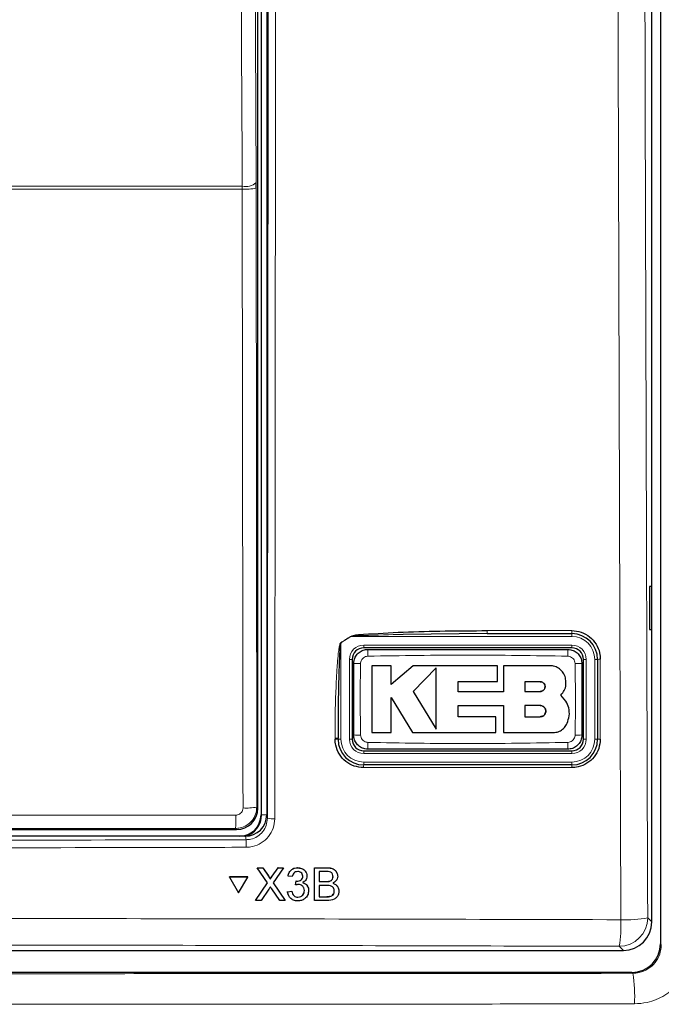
# Model space of a CAD drawing. Header units: millimetres. Extents: x 5 to 418, y 2 to 292.
# Tile 9 of 61: x 79 to 94, y 153 to 176. Entities that reach past the tile are written whole.
import ezdxf

# ---------------------------------------------------------------- set-up
doc = ezdxf.new("R2010")
doc.units = ezdxf.units.MM

msp = doc.modelspace()

# ---------------------------------------------------------------- linework, layer by layer
at = {"color": 7, "linetype": 'Continuous', "lineweight": 25}
for p, q in [((94.3232, 223.5922), (94.3232, 154.1563)), ((94.122, 154.6685), (94.122, 199.8811)), ((84.9887, 194.8028), (84.9887, 157.1695)), ((85.122, 194.8362), (85.122, 157.1706)), ((84.9161, 157.3253), (84.9161, 194.647)), ((84.8739, 171.8069), (84.8736, 171.938)), ((94.1203, 162.5028), (94.0696, 162.5037)), ((94.0696, 162.5037), (94.0696, 161.5019)), ((94.1203, 161.5028), (94.1203, 162.5028)), ((94.0696, 161.5019), (94.1203, 161.5028)), ((90.2755, 161.4028), (88.3128, 161.3859)), ((90.2755, 161.4028), (92.2553, 161.4028)), ((92.2553, 161.0695), (87.3887, 161.0695)), ((87.122, 160.8028), (87.122, 158.9361)), ((92.522, 158.9361), (92.522, 160.8028)), ((92.8553, 160.8028), (92.8553, 158.9361)), ((88.033, 160.6542), (87.5821, 160.6542)), ((88.033, 160.2169), (88.033, 160.6542)), ((88.546, 160.6542), (88.033, 160.2169)), ((90.5136, 160.6542), (88.546, 160.6542)), ((89.0838, 160.6054), (88.546, 160.0522)), ((90.5136, 160.2839), (90.5136, 160.6542)), ((90.6561, 160.6542), (90.6561, 160.0474)), ((91.7405, 160.6542), (90.6561, 160.6542)), ((89.5942, 160.2839), (90.5136, 160.2839)), ((89.5942, 160.0474), (89.5942, 160.2839)), ((91.5129, 160.2809), (91.156, 160.2809)), ((91.156, 160.2809), (91.156, 160.0522)), ((88.0327, 159.9091), (88.529, 159.0934)), ((88.0327, 159.0934), (88.0327, 159.9091)), ((88.546, 160.0522), (89.0838, 159.1683)), ((90.6561, 160.0474), (89.5942, 160.0474)), ((91.156, 160.0522), (91.5129, 160.0522)), ((92.1149, 159.8244), (91.9982, 159.9689)), ((89.5945, 159.7246), (90.6561, 159.7246)), ((89.5945, 159.4632), (89.5945, 159.7246)), ((90.6561, 159.7246), (90.6561, 159.0934)), ((91.156, 159.7246), (91.156, 159.4632)), ((91.5129, 159.7246), (91.156, 159.7246)), ((90.4767, 159.4632), (89.5945, 159.4632)), ((90.4767, 159.0934), (90.4767, 159.4632)), ((91.156, 159.4632), (91.5129, 159.4632)), ((86.7887, 158.9361), (86.7887, 158.9592)), ((87.5821, 159.0934), (88.0327, 159.0934)), ((88.529, 159.0934), (90.4767, 159.0934)), ((90.6561, 159.0934), (91.8199, 159.0934)), ((87.3887, 158.6695), (92.2553, 158.6695)), ((92.2553, 158.3361), (87.3887, 158.3361)), ((84.6227, 156.6695), (63.6213, 156.6695)), ((78.6068, 156.8254), (84.4162, 156.8254)), ((84.8982, 155.9366), (85.0283, 155.9366)), ((84.8994, 155.9344), (84.8982, 155.9366)), ((85.1424, 155.5811), (84.8994, 155.9344)), ((84.8994, 155.9344), (85.0295, 155.9344)), ((85.0295, 155.9344), (85.0283, 155.9366)), ((85.0283, 155.9366), (85.1616, 155.743)), ((85.0295, 155.9344), (85.1628, 155.7407)), ((85.2525, 155.7406), (85.3862, 155.9344)), ((85.5182, 155.9344), (85.2735, 155.5798)), ((85.3862, 155.9344), (85.3851, 155.9366)), ((85.3862, 155.9344), (85.5182, 155.9344)), ((85.5182, 155.9344), (85.5171, 155.9366)), ((85.8457, 155.9344), (85.8446, 155.9366)), ((86.2387, 155.1695), (86.2405, 155.9344)), ((86.2405, 155.9344), (86.2393, 155.9366)), ((86.2405, 155.9344), (86.5274, 155.9344)), ((84.2554, 155.7182), (84.2542, 155.7205)), ((84.6773, 155.7205), (84.2542, 155.7205)), ((84.6785, 155.7182), (84.2554, 155.7182)), ((84.2554, 155.7182), (84.466, 155.3524)), ((84.466, 155.3524), (84.6785, 155.7182)), ((84.6785, 155.7182), (84.6773, 155.7205)), ((85.6212, 155.7383), (85.6201, 155.7404)), ((85.7194, 155.7285), (85.6212, 155.7383)), ((85.965, 155.7368), (85.9639, 155.7389)), ((86.0409, 155.8282), (86.0396, 155.8306)), ((86.3483, 155.8462), (86.3478, 155.6108)), ((86.4943, 155.8462), (86.3483, 155.8462)), ((86.6722, 155.7266), (86.671, 155.7288)), ((86.7575, 155.8261), (86.7561, 155.8286)), ((84.8583, 155.1695), (85.1424, 155.5811)), ((85.1942, 155.691), (85.1929, 155.6934)), ((85.2735, 155.5798), (85.5557, 155.1695)), ((85.7966, 155.5323), (85.7955, 155.5345)), ((85.7966, 155.5323), (85.8069, 155.6206)), ((85.8069, 155.6206), (85.8058, 155.6227)), ((85.8211, 155.6195), (85.8199, 155.6216)), ((86.0786, 155.5001), (86.0773, 155.5025)), ((86.3476, 155.5225), (86.3469, 155.2577)), ((86.5164, 155.5225), (86.3476, 155.5225)), ((86.3478, 155.6108), (86.5057, 155.6108)), ((86.5978, 155.6198), (86.5967, 155.622)), ((86.7883, 155.4774), (86.7869, 155.4798)), ((85.172, 155.4327), (84.9901, 155.1695)), ((85.4254, 155.1695), (85.2395, 155.4398)), ((85.6105, 155.3754), (85.6094, 155.3775)), ((85.6105, 155.3754), (85.7088, 155.3852)), ((85.6365, 155.2827), (85.6377, 155.2803)), ((85.7088, 155.3852), (85.7076, 155.3873)), ((85.8521, 155.2479), (85.851, 155.25)), ((86.0035, 155.4004), (86.0023, 155.4025)), ((86.3469, 155.2577), (86.5282, 155.2577)), ((86.5937, 155.2614), (86.5926, 155.2636)), ((86.7009, 155.3901), (86.6997, 155.3923)), ((84.8583, 155.1695), (84.8571, 155.1717)), ((84.9901, 155.1695), (84.8583, 155.1695)), ((85.5557, 155.1695), (85.4254, 155.1695)), ((85.5557, 155.1695), (85.5545, 155.1716)), ((86.2387, 155.1695), (86.2375, 155.1716)), ((86.5263, 155.1695), (86.2387, 155.1695)), ((54.7878, 154.0028), (93.4563, 154.0028)), ((93.6566, 153.4898), (54.5874, 153.4898))]:
    msp.add_line(p, q, dxfattribs=at)
at = {"color": 7, "linetype": 'Continuous', "lineweight": 18}
for p, q in [((85.0033, 157.1695), (85.0033, 194.8028)), ((63.6924, 171.8517), (84.5516, 171.8517)), ((84.5524, 171.7862), (84.5516, 171.8517)), ((84.8739, 171.8069), (84.8897, 157.3517)), ((84.5524, 171.7862), (63.6916, 171.7862)), ((90.2722, 161.4735), (92.2517, 161.4735)), ((87.085, 161.3361), (86.8553, 161.1888)), ((87.0823, 161.3402), (87.085, 161.3361)), ((92.2553, 161.3361), (87.085, 161.3361)), ((92.2553, 161.3361), (92.2553, 161.4028)), ((86.8553, 161.1888), (86.8528, 161.1928)), ((86.8553, 161.1888), (86.8553, 158.9361)), ((87.3887, 161.1361), (92.2553, 161.1361)), ((87.3887, 161.1361), (87.3887, 161.0695)), ((92.2553, 161.1361), (92.2553, 161.0695)), ((87.0553, 158.9361), (87.0553, 160.8028)), ((87.0553, 160.8028), (87.122, 160.8028)), ((92.522, 160.8028), (92.5887, 160.8028)), ((92.5887, 160.8028), (92.5887, 158.9361)), ((92.7887, 158.9361), (92.7887, 160.8028)), ((92.7887, 160.8028), (92.8553, 160.8028)), ((86.7195, 158.9403), (86.7195, 158.9634)), ((86.8553, 158.9361), (86.7887, 158.9361)), ((87.0553, 158.9361), (87.122, 158.9361)), ((92.522, 158.9361), (92.5887, 158.9361)), ((92.7887, 158.9361), (92.8553, 158.9361)), ((87.3887, 158.6695), (87.3887, 158.6028)), ((92.2553, 158.6028), (87.3887, 158.6028)), ((92.2553, 158.6695), (92.2553, 158.6028)), ((92.2517, 158.2737), (87.386, 158.2737)), ((87.3887, 158.4028), (87.3887, 158.3361)), ((87.3887, 158.4028), (92.2553, 158.4028)), ((92.2553, 158.4028), (92.2553, 158.3361)), ((84.8897, 157.3517), (84.9161, 157.3253)), ((85.0033, 157.1695), (84.9887, 157.1695)), ((85.0033, 157.1695), (85.122, 157.1695)), ((85.122, 157.1706), (85.138, 157.0904)), ((84.4162, 156.8254), (84.3899, 156.8517)), ((84.6385, 156.5901), (84.6227, 156.6695)), ((86.5274, 155.9344), (86.5262, 155.9366)), ((85.1628, 155.7407), (85.1616, 155.743)), ((85.2525, 155.7406), (85.2514, 155.7427)), ((86.5057, 155.6108), (86.5046, 155.613)), ((86.5282, 155.2577), (86.527, 155.2599)), ((94.0249, 154.7657), (94.122, 154.6685)), ((93.4563, 154.0028), (93.3592, 154.0999)), ((94.3232, 154.1563), (94.3438, 154.1357)), ((93.677, 153.4694), (93.6566, 153.4898))]:
    msp.add_line(p, q, dxfattribs=at)
at = {"color": 7, "linetype": 'Continuous', "lineweight": 18, "flags": 128}
for points in [[(84.5516, 171.8517), (84.5486, 172.4956), (84.5365, 175.0711), (84.4881, 185.3734), (84.4717, 188.8635)], [(84.7939, 188.9498), (84.8336, 180.4658), (84.8736, 171.938)], [(84.5682, 157.3309), (84.5675, 157.9963), (84.5646, 160.6578), (84.5524, 171.7862)]]:
    msp.add_lwpolyline(points, dxfattribs=at)
at = {"color": 7, "linetype": 'Continuous', "lineweight": 18}
for centre, radius, start, end in [((84.6207, 172.2377), 0.3921, 259.85332, 310.15136), ((84.6271, 173.1295), 1.3454, 266.81598, 280.57109), ((90.6414, 161.4551), 0.3697, 177.15423, 188.14169), ((92.5811, 161.4552), 0.33, 176.81302, 189.1309), ((92.2553, 160.8028), 0.5333, 0, 90), ((87.3887, 160.8028), 0.3333, 90, 180), ((89.5046, 160.915), 2.0195, 176.56216, 181.10549), ((90.1404, 160.915), 2.0186, 358.89403, 3.43939), ((92.2553, 160.8028), 0.3333, 0, 90), ((92.9031, 160.5528), 0.2546, 86.60847, 100.82355), ((87.2765, 158.7747), 1.9319, 88.84251, 93.59694), ((92.3675, 158.7746), 1.932, 86.40337, 91.15738), ((86.7371, 158.6824), 0.2815, 79.45271, 93.60081), ((86.7371, 158.6594), 0.2814, 79.44904, 93.60204), ((87.3887, 158.9361), 0.5333, 180, 270), ((87.3887, 158.9361), 0.3333, 180, 270), ((87.2765, 160.9634), 1.9311, 266.40183, 271.15784), ((92.2553, 158.9361), 0.3333, 270, 0), ((92.2553, 158.9361), 0.5333, 270, 0), ((92.3675, 160.9632), 1.9309, 268.842, 273.5986), ((92.9032, 158.6933), 0.2475, 86.51262, 101.13723), ((89.5015, 158.8239), 2.0164, 178.89291, 183.443), ((90.1414, 158.8239), 2.0176, 356.55901, 1.10646), ((87.7656, 158.2886), 0.38, 172.81916, 182.25153), ((92.5308, 158.2886), 0.2795, 170.21, 183.05606), ((84.6429, 158.6739), 1.3451, 266.81619, 280.57211), ((82.1102, 157.0928), 2.2924, 353.962, 1.78482), ((85.2682, 157.7866), 0.7083, 259.41118, 273.41218), ((82.9339, 156.4502), 1.7104, 358.75889, 4.69162), ((93.357, 154.7678), 0.6679, 270.1836, 359.8164), ((90.4541, 154.5944), 2.9468, 350.34001, 2.46103), ((93.5268, 157.332), 2.6143, 267.18174, 280.98479), ((90.4518, 152.9349), 3.2692, 356.85069, 9.40943)]:
    msp.add_arc(centre, radius, start, end, dxfattribs=at)
at = {"color": 7, "linetype": 'Continuous', "lineweight": 25}
for centre, radius, start, end in [((92.2553, 160.8028), 0.6, 0, 90), ((87.3887, 160.8028), 0.2667, 90, 180), ((92.2553, 160.8028), 0.2667, 0, 90), ((87.3887, 158.9361), 0.6, 180, 270), ((87.3887, 158.9361), 0.2667, 180, 270), ((92.2553, 158.9361), 0.2667, 270, 0), ((92.2553, 158.9361), 0.6, 270, 0), ((84.4887, 157.1695), 0.5, 270, 0), ((84.4887, 157.1695), 0.5146, 283.67927, 0)]:
    msp.add_arc(centre, radius, start, end, dxfattribs=at)
for centre, major_axis, ratio, start_param, end_param in [((84.4161, 157.3254), (0.3536, 0.3536), 0.9998985, 3.9271431, 5.4976349), ((84.6219, 157.1714), (0.0982, -0.4923), 0.9960441, 6.0870179, 7.6562931), ((93.4544, 154.6704), (0.4727, -0.4727), 0.9972647, 5.4991567, 7.0672139), ((93.6564, 154.1565), (0.4716, -0.4716), 0.9996346, 5.4979394, 7.0684312)]:
    msp.add_ellipse(centre, major_axis=major_axis, ratio=ratio, start_param=start_param, end_param=end_param, dxfattribs=at)
at = {"color": 7, "linetype": 'Continuous', "lineweight": 18}
msp.add_ellipse((74.122, 151.7225), major_axis=(294.0328, 0), ratio=0.0174551, start_param=1.5358685, end_param=1.5544927, dxfattribs=at)
for points, knots in [([(93.3982, 154.7209), (93.3967, 155.1644), (93.3888, 157.3816), (93.3577, 166.6965), (93.3215, 180.0008), (93.3025, 191.5382), (93.2952, 195.9676)], [0, 0, 0, 0, 0.0322876, 0.1614382, 0.6780666, 1, 1, 1, 1]), ([(93.9223, 195.9858), (93.934, 189.1122), (93.9574, 175.3624), (94.0024, 161.6321), (94.0249, 154.7657)], [0, 0, 0, 0, 0.4998997, 1, 1, 1, 1]), ([(85.138, 157.0904), (85.1447, 163.3841), (85.1579, 175.9736), (85.1652, 188.5792), (85.1688, 194.883)], [0, 0, 0, 0, 0.4999168, 1, 1, 1, 1]), ([(85.3411, 194.8783), (85.3411, 194.7672), (85.3408, 194.2119), (85.3396, 191.8795), (85.3343, 182.5508), (85.3249, 170.5032), (85.3138, 160.2425), (85.3103, 157.0796)], [0, 0, 0, 0, 0.0088087, 0.0440433, 0.1849823, 0.7487663, 1, 1, 1, 1]), ([(86.8528, 161.1928), (86.8903, 161.2167), (86.9669, 161.2656), (87.0433, 161.3149), (87.0823, 161.3402)], [0, 0, 0, 0, 0.4887733, 1, 1, 1, 1]), ([(88.3128, 161.3859), (88.0032, 161.3775), (87.6163, 161.367), (87.2058, 161.355), (87.1072, 161.3396), (87.085, 161.3361)], [0, 0, 0, 0, 0.7565323, 0.9451316, 1, 1, 1, 1]), ([(86.7195, 158.9634), (86.7197, 159.0521), (86.7209, 159.4956), (86.7337, 160.061), (86.7644, 160.6108), (86.7843, 160.8505), (86.8011, 160.9951), (86.8146, 161.0818), (86.8276, 161.1391), (86.8372, 161.1734), (86.8489, 161.19), (86.852, 161.1923), (86.8528, 161.1928)], [0, 0, 0, 0, 0.11879583, 0.59404956, 0.75694848, 0.85605291, 0.91592619, 0.95186548, 0.97330434, 0.99483899, 0.99877294, 1, 1, 1, 1]), ([(87.4854, 160.8761), (87.4666, 160.8739), (87.4288, 160.8695), (87.3785, 160.8399), (87.3401, 160.7971), (87.3192, 160.7499), (87.3166, 160.7186), (87.3156, 160.7062)], [0, 0, 0, 0, 0.2133959, 0.4285917, 0.6443188, 0.859268, 1, 1, 1, 1]), ([(92.1586, 160.8761), (91.3799, 160.8895), (89.8222, 160.9164), (88.2644, 160.8895), (87.4854, 160.8761)], [0, 0, 0, 0, 0.4998954, 1, 1, 1, 1]), ([(92.3285, 160.7062), (92.3263, 160.7251), (92.3219, 160.7629), (92.2923, 160.8133), (92.2494, 160.8516), (92.2022, 160.8724), (92.171, 160.875), (92.1586, 160.8761)], [0, 0, 0, 0, 0.2138446, 0.4291993, 0.6449134, 0.8596426, 1, 1, 1, 1]), ([(92.9182, 160.8069), (92.9182, 160.7625), (92.9182, 160.5407), (92.9182, 159.9185), (92.9182, 159.3407), (92.9182, 158.9403)], [0, 0, 0, 0, 0.0712947, 0.3564733, 1, 1, 1, 1]), ([(87.3156, 160.7062), (87.3118, 160.4887), (87.3023, 159.931), (87.3105, 159.3731), (87.3156, 159.0327)], [0, 0, 0, 0, 0.3898707, 1, 1, 1, 1]), ([(92.3285, 159.0327), (92.3322, 159.2502), (92.3417, 159.808), (92.3335, 160.3658), (92.3285, 160.7062)], [0, 0, 0, 0, 0.38987243, 1, 1, 1, 1]), ([(87.3156, 159.0327), (87.3178, 159.0138), (87.3221, 158.976), (87.3518, 158.9257), (87.3946, 158.8873), (87.4418, 158.8665), (87.4731, 158.8639), (87.4854, 158.8629)], [0, 0, 0, 0, 0.2138472, 0.4292026, 0.6449166, 0.8596444, 1, 1, 1, 1]), ([(92.1586, 158.8629), (92.1774, 158.865), (92.2152, 158.8694), (92.2655, 158.899), (92.3039, 158.9418), (92.3248, 158.989), (92.3274, 159.0203), (92.3285, 159.0327)], [0, 0, 0, 0, 0.2133947, 0.4285895, 0.6443155, 0.8592654, 1, 1, 1, 1]), ([(87.4854, 158.8629), (88.2641, 158.8494), (89.8218, 158.8225), (91.3796, 158.8494), (92.1586, 158.8629)], [0, 0, 0, 0, 0.4998954, 1, 1, 1, 1]), ([(84.8897, 157.3517), (84.8842, 157.2955), (84.8732, 157.1831), (84.7871, 157.0333), (84.6604, 156.9204), (84.52, 156.8603), (84.427, 156.8542), (84.3899, 156.8517)], [0, 0, 0, 0, 0.214575, 0.4294572, 0.6438367, 0.8576313, 1, 1, 1, 1]), ([(84.4015, 157.1642), (84.4139, 157.165), (84.4449, 157.1671), (84.4918, 157.1871), (84.534, 157.2247), (84.5628, 157.2747), (84.5664, 157.3122), (84.5682, 157.3309)], [0, 0, 0, 0, 0.1424488, 0.3561852, 0.5704207, 0.7852495, 1, 1, 1, 1]), ([(79.0314, 157.1666), (79.2167, 157.1666), (80.2908, 157.1663), (82.0811, 157.1655), (83.6855, 157.1646), (84.4015, 157.1642)], [0, 0, 0, 0, 0.1035199, 0.5999338, 1, 1, 1, 1]), ([(84.6385, 156.5901), (84.675, 156.5926), (84.7676, 156.5989), (84.9079, 156.6588), (85.0349, 156.772), (85.1213, 156.9218), (85.1324, 157.0342), (85.138, 157.0904)], [0, 0, 0, 0, 0.14007425, 0.35504997, 0.57005383, 0.78503156, 1, 1, 1, 1]), ([(85.3103, 157.0796), (85.3029, 157.0047), (85.2879, 156.855), (85.1727, 156.6553), (85.0033, 156.5046), (84.816, 156.4248), (84.6926, 156.4164), (84.6439, 156.4131)], [0, 0, 0, 0, 0.2149317, 0.4298773, 0.6448764, 0.8598859, 1, 1, 1, 1]), ([(84.6439, 156.4131), (84.5328, 156.4128), (83.9775, 156.4113), (81.6451, 156.4054), (77.0823, 156.3981), (70.6215, 156.3973), (65.9406, 156.4079), (63.6002, 156.4131)], [0, 0, 0, 0, 0.0158376, 0.0791881, 0.332598, 0.666299, 1, 1, 1, 1]), ([(63.6055, 156.5901), (67.1092, 156.5828), (74.1202, 156.5681), (81.1312, 156.5827), (84.6385, 156.5901)], [0, 0, 0, 0, 0.4997441, 1, 1, 1, 1]), ([(54.8458, 154.7209), (55.2895, 154.7223), (57.5081, 154.729), (63.2824, 154.743), (72.1752, 154.7532), (82.8132, 154.7484), (89.8826, 154.7301), (93.3982, 154.7209)], [0, 0, 0, 0, 0.03456624, 0.17283554, 0.44954959, 0.72626364, 1, 1, 1, 1]), ([(93.3592, 154.0999), (90.1607, 154.1084), (83.7637, 154.1253), (74.1444, 154.1318), (64.5139, 154.1254), (58.0946, 154.1084), (54.8849, 154.0999)], [0, 0, 0, 0, 0.2495637, 0.4991275, 0.7495637, 1, 1, 1, 1]), ([(94.3438, 154.1357), (94.3363, 154.061), (94.3214, 153.9118), (94.2064, 153.7121), (94.0373, 153.5613), (93.85, 153.4811), (93.7263, 153.4727), (93.677, 153.4694)], [0, 0, 0, 0, 0.2150345, 0.4296479, 0.6437619, 0.8578045, 1, 1, 1, 1]), ([(93.7161, 152.7553), (93.815, 152.7619), (94.0632, 152.7786), (94.4385, 152.939), (94.777, 153.2405), (95.0074, 153.64), (95.0372, 153.9395), (95.0521, 154.0892)], [0, 0, 0, 0, 0.1421909, 0.3564768, 0.5708659, 0.7854686, 1, 1, 1, 1]), ([(54.567, 153.4694), (56.5333, 153.4676), (60.7722, 153.4636), (67.2906, 153.4602), (74.1193, 153.459), (80.9493, 153.4602), (87.4704, 153.4636), (91.7106, 153.4675), (93.677, 153.4694)], [0, 0, 0, 0, 0.150956, 0.3254264, 0.4998969, 0.6744672, 0.8490374, 1, 1, 1, 1]), ([(93.7161, 152.7553), (91.7457, 152.7535), (87.497, 152.7495), (80.9629, 152.7461), (74.1193, 152.7448), (67.277, 152.7461), (60.7456, 152.7495), (56.4982, 152.7535), (54.528, 152.7553)], [0, 0, 0, 0, 0.1509637, 0.3255339, 0.5001042, 0.674574, 0.8490439, 1, 1, 1, 1])]:
    msp.add_open_spline(points, degree=3, knots=knots, dxfattribs=at)
at = {"color": 7, "linetype": 'Continuous', "lineweight": 25}
for points, knots in [([(87.0823, 161.3402), (87.1045, 161.3471), (87.2009, 161.3774), (87.6147, 161.4024), (88.6515, 161.4668), (89.6172, 161.4708), (90.2722, 161.4735)], [0, 0, 0, 0, 0.0217458, 0.0946594, 0.3858775, 1, 1, 1, 1]), ([(92.2517, 161.4735), (92.3267, 161.4661), (92.4769, 161.4513), (92.6767, 161.3361), (92.8276, 161.1665), (92.907, 160.979), (92.915, 160.8554), (92.9182, 160.8069)], [0, 0, 0, 0, 0.2148595, 0.4297052, 0.6450146, 0.8605847, 1, 1, 1, 1]), ([(86.8553, 161.1888), (86.855, 161.1882), (86.8532, 161.1856), (86.8474, 161.1679), (86.8427, 161.1347), (86.8362, 161.0774), (86.8295, 160.9908), (86.8211, 160.8462), (86.8112, 160.6065), (86.7958, 160.0565), (86.7894, 159.4914), (86.7888, 159.0479), (86.7887, 158.9592)], [0, 0, 0, 0, 0.0008969, 0.0042175, 0.0248093, 0.0459394, 0.0816594, 0.1414388, 0.24064, 0.4039323, 0.8807844, 1, 1, 1, 1]), ([(87.1553, 160.7028), (87.157, 160.7274), (87.1611, 160.7894), (87.201, 160.8831), (87.2764, 160.9676), (87.3763, 161.0251), (87.4512, 161.0324), (87.4887, 161.0361)], [0, 0, 0, 0, 0.1414739, 0.3561182, 0.5707589, 0.785386, 1, 1, 1, 1]), ([(87.4887, 161.0361), (88.2666, 161.0361), (89.8222, 161.0361), (91.3777, 161.0361), (92.1553, 161.0361)], [0, 0, 0, 0, 0.5001048, 1, 1, 1, 1]), ([(92.1553, 161.0361), (92.18, 161.0345), (92.2419, 161.0304), (92.3356, 160.9904), (92.4202, 160.9151), (92.4776, 160.8152), (92.485, 160.7403), (92.4887, 160.7028)], [0, 0, 0, 0, 0.1414239, 0.3560694, 0.5707203, 0.7853678, 1, 1, 1, 1]), ([(87.1553, 159.0361), (87.1553, 159.3751), (87.1553, 159.9306), (87.1553, 160.4862), (87.1553, 160.7028)], [0, 0, 0, 0, 0.6100731, 1, 1, 1, 1]), ([(87.5821, 160.6542), (87.5821, 160.449), (87.5821, 159.9289), (87.5821, 159.4085), (87.5821, 159.0934)], [0, 0, 0, 0, 0.3944639, 1, 1, 1, 1]), ([(89.0838, 159.1683), (89.0838, 159.3727), (89.0838, 159.851), (89.0838, 160.3307), (89.0838, 160.6054)], [0, 0, 0, 0, 0.4272676, 1, 1, 1, 1]), ([(92.1149, 160.2797), (92.1108, 160.3217), (92.1025, 160.4059), (92.0381, 160.518), (91.9431, 160.6027), (91.8378, 160.6477), (91.7682, 160.6523), (91.7405, 160.6542)], [0, 0, 0, 0, 0.21450949, 0.42901653, 0.6435823, 0.85818215, 1, 1, 1, 1]), ([(92.4887, 160.7028), (92.4887, 160.3639), (92.4887, 159.8083), (92.4887, 159.2527), (92.4887, 159.0361)], [0, 0, 0, 0, 0.610073, 1, 1, 1, 1]), ([(91.5129, 160.0522), (91.5258, 160.0534), (91.5516, 160.056), (91.586, 160.0758), (91.612, 160.105), (91.6268, 160.1415), (91.6286, 160.1806), (91.6174, 160.2181), (91.5945, 160.2498), (91.5624, 160.272), (91.5335, 160.2803), (91.5168, 160.2808), (91.5129, 160.2809)], [0, 0, 0, 0, 0.107912, 0.2158215, 0.3237606, 0.431549, 0.5390752, 0.6463231, 0.7533518, 0.8602722, 0.9672328, 1, 1, 1, 1]), ([(91.5129, 160.2809), (91.5258, 160.2797), (91.5514, 160.2771), (91.5857, 160.2575), (91.6117, 160.2285), (91.6266, 160.1923), (91.6287, 160.1534), (91.6179, 160.1158), (91.5952, 160.0839), (91.5632, 160.0614), (91.534, 160.0529), (91.517, 160.0523), (91.5129, 160.0522)], [0, 0, 0, 0, 0.1072013, 0.2144115, 0.3214264, 0.4283404, 0.5353131, 0.6424692, 0.7498884, 0.8575849, 0.9654849, 1, 1, 1, 1]), ([(91.9982, 159.9689), (92.0268, 160.0035), (92.0839, 160.0727), (92.1162, 160.1859), (92.1153, 160.2551), (92.1149, 160.2797)], [0, 0, 0, 0, 0.3920945, 0.7842199, 1, 1, 1, 1]), ([(91.5129, 159.4632), (91.5276, 159.4647), (91.5569, 159.4676), (91.596, 159.49), (91.6258, 159.5232), (91.6428, 159.5645), (91.6452, 159.609), (91.6328, 159.6519), (91.6069, 159.6883), (91.5704, 159.714), (91.537, 159.7238), (91.5176, 159.7245), (91.5129, 159.7246)], [0, 0, 0, 0, 0.1072306, 0.2144698, 0.3215203, 0.4284677, 0.5354559, 0.6425997, 0.7499807, 0.8576276, 0.9654903, 1, 1, 1, 1]), ([(91.5129, 159.7246), (91.5277, 159.7232), (91.5572, 159.7203), (91.5964, 159.6976), (91.6261, 159.6642), (91.643, 159.6226), (91.6451, 159.5779), (91.6324, 159.535), (91.6061, 159.4988), (91.5695, 159.4735), (91.5364, 159.464), (91.5174, 159.4634), (91.5129, 159.4632)], [0, 0, 0, 0, 0.107918, 0.2158349, 0.3237485, 0.4314887, 0.5389701, 0.6461953, 0.75323, 0.8601792, 0.9671761, 1, 1, 1, 1]), ([(92.141, 159.309), (92.1616, 159.3666), (92.2029, 159.4819), (92.1914, 159.6666), (92.1398, 159.773), (92.1149, 159.8244)], [0, 0, 0, 0, 0.3406013, 0.6812116, 1, 1, 1, 1]), ([(91.8199, 159.0934), (91.8589, 159.0972), (91.9369, 159.1049), (92.0403, 159.1647), (92.1076, 159.238), (92.1326, 159.2911), (92.141, 159.309)], [0, 0, 0, 0, 0.284973, 0.5699439, 0.8549594, 1, 1, 1, 1]), ([(87.386, 158.2737), (87.311, 158.2811), (87.161, 158.2959), (86.9613, 158.4109), (86.8105, 158.5802), (86.7308, 158.7676), (86.7227, 158.8914), (86.7195, 158.9403)], [0, 0, 0, 0, 0.2145899, 0.429169, 0.6441593, 0.8595151, 1, 1, 1, 1]), ([(87.4887, 158.7028), (87.4641, 158.7044), (87.4021, 158.7085), (87.3084, 158.7485), (87.2238, 158.8239), (87.1664, 158.9237), (87.159, 158.9987), (87.1553, 159.0361)], [0, 0, 0, 0, 0.14142397, 0.3560694, 0.5707203, 0.78536776, 1, 1, 1, 1]), ([(92.4887, 159.0361), (92.4871, 159.0115), (92.483, 158.9495), (92.443, 158.8558), (92.3676, 158.7713), (92.2677, 158.7138), (92.1928, 158.7065), (92.1553, 158.7028)], [0, 0, 0, 0, 0.1414744, 0.3561185, 0.5707591, 0.7853861, 1, 1, 1, 1]), ([(92.9182, 158.9403), (92.9109, 158.8655), (92.8962, 158.7159), (92.7816, 158.5163), (92.6129, 158.3656), (92.4255, 158.2853), (92.3014, 158.277), (92.2517, 158.2737)], [0, 0, 0, 0, 0.2145203, 0.4290546, 0.6431246, 0.8569356, 1, 1, 1, 1]), ([(92.1553, 158.7028), (91.3774, 158.7028), (89.8218, 158.7028), (88.2663, 158.7028), (87.4887, 158.7028)], [0, 0, 0, 0, 0.5001049, 1, 1, 1, 1]), ([(85.62, 155.7405), (85.6276, 155.7702), (85.6429, 155.8296), (85.7008, 155.8959), (85.7724, 155.9317), (85.8205, 155.935), (85.8446, 155.9366)], [0, 0, 0, 0, 0.2802532, 0.5595228, 0.7795924, 1, 1, 1, 1]), ([(85.6212, 155.7383), (85.6288, 155.768), (85.644, 155.8274), (85.7019, 155.8937), (85.7736, 155.9295), (85.8217, 155.9328), (85.8457, 155.9344)], [0, 0, 0, 0, 0.2802532, 0.5595228, 0.7795924, 1, 1, 1, 1]), ([(85.8446, 155.9366), (85.8747, 155.9335), (85.9349, 155.9271), (86.006, 155.8855), (86.029, 155.8441), (86.0373, 155.8292)], [0, 0, 0, 0, 0.3910109, 0.7813057, 1, 1, 1, 1]), ([(85.8457, 155.9344), (85.8761, 155.9314), (85.9369, 155.9253), (86.0106, 155.8782), (86.055, 155.8115), (86.0605, 155.7638), (86.0632, 155.74)], [0, 0, 0, 0, 0.2801842, 0.5598553, 0.7799999, 1, 1, 1, 1]), ([(86.5262, 155.9366), (86.5599, 155.9354), (86.6271, 155.9329), (86.7146, 155.8946), (86.7431, 155.8463), (86.7543, 155.8273)], [0, 0, 0, 0, 0.3793731, 0.7557691, 1, 1, 1, 1]), ([(86.5274, 155.9344), (86.5614, 155.9333), (86.6291, 155.9311), (86.7175, 155.889), (86.7699, 155.8156), (86.7768, 155.7626), (86.7803, 155.7361)], [0, 0, 0, 0, 0.2811161, 0.5600262, 0.7801115, 1, 1, 1, 1]), ([(85.1616, 155.743), (85.1704, 155.7301), (85.1815, 155.714), (85.1908, 155.6968), (85.1927, 155.6934)], [0, 0, 0, 0, 0.800203, 1, 1, 1, 1]), ([(85.1628, 155.7407), (85.1713, 155.7277), (85.1833, 155.7096), (85.198, 155.6857), (85.2009, 155.6737), (85.2023, 155.6678)], [0, 0, 0, 0, 0.5612769, 0.7817626, 1, 1, 1, 1]), ([(85.2011, 155.67), (85.2105, 155.6836), (85.2272, 155.7079), (85.244, 155.7321), (85.2514, 155.7428)], [0, 0, 0, 0, 0.5599999, 1, 1, 1, 1]), ([(85.2023, 155.6678), (85.2117, 155.6814), (85.2284, 155.7057), (85.2452, 155.7299), (85.2525, 155.7406)], [0, 0, 0, 0, 0.5599999, 1, 1, 1, 1]), ([(85.8486, 155.8462), (85.8305, 155.8445), (85.7944, 155.8413), (85.7519, 155.8105), (85.7285, 155.7699), (85.7224, 155.7423), (85.7194, 155.7285)], [0, 0, 0, 0, 0.2800014, 0.5591308, 0.7793201, 1, 1, 1, 1]), ([(85.8211, 155.6195), (85.8405, 155.6213), (85.8793, 155.6247), (85.9294, 155.6491), (85.9613, 155.6906), (85.9638, 155.7213), (85.965, 155.7368)], [0, 0, 0, 0, 0.2806803, 0.5609514, 0.7800568, 1, 1, 1, 1]), ([(85.965, 155.7368), (85.9631, 155.7536), (85.9594, 155.7872), (85.9271, 155.8238), (85.8882, 155.8434), (85.8618, 155.8453), (85.8486, 155.8462)], [0, 0, 0, 0, 0.27946, 0.5589523, 0.7792553, 1, 1, 1, 1]), ([(85.9638, 155.739), (85.9637, 155.7568), (85.9635, 155.7758), (85.952, 155.7892), (85.9513, 155.79)], [0, 0, 0, 0, 0.9394832, 1, 1, 1, 1]), ([(86.0632, 155.74), (86.0614, 155.7218), (86.0579, 155.6854), (86.0245, 155.6268), (85.9834, 155.6029), (85.9583, 155.5883)], [0, 0, 0, 0, 0.2804963, 0.5610033, 1, 1, 1, 1]), ([(86.6722, 155.7266), (86.67, 155.7474), (86.6666, 155.7787), (86.6432, 155.8137), (86.5913, 155.8498), (86.5374, 155.8478), (86.4943, 155.8462)], [0, 0, 0, 0, 0.2495123, 0.3750187, 0.5002443, 1, 1, 1, 1]), ([(86.5966, 155.622), (86.6089, 155.627), (86.6333, 155.6368), (86.6653, 155.674), (86.6689, 155.7081), (86.671, 155.7289)], [0, 0, 0, 0, 0.2808695, 0.5610626, 1, 1, 1, 1]), ([(86.5978, 155.6198), (86.6101, 155.6248), (86.6345, 155.6346), (86.6665, 155.6718), (86.67, 155.7059), (86.6722, 155.7266)], [0, 0, 0, 0, 0.2808695, 0.5610626, 1, 1, 1, 1]), ([(86.7803, 155.7361), (86.7781, 155.7164), (86.7737, 155.6769), (86.7365, 155.6138), (86.692, 155.5876), (86.6649, 155.5716)], [0, 0, 0, 0, 0.28033597, 0.56080028, 1, 1, 1, 1]), ([(85.2082, 155.4853), (85.2014, 155.4755), (85.1892, 155.4581), (85.1773, 155.4405), (85.172, 155.4327)], [0, 0, 0, 0, 0.56000161, 1, 1, 1, 1]), ([(85.2395, 155.4398), (85.2337, 155.4483), (85.2232, 155.4634), (85.2128, 155.4786), (85.2082, 155.4853)], [0, 0, 0, 0, 0.55999976, 1, 1, 1, 1]), ([(85.8602, 155.5428), (85.8481, 155.5419), (85.8266, 155.5403), (85.8058, 155.5348), (85.7966, 155.5323)], [0, 0, 0, 0, 0.55977209, 1, 1, 1, 1]), ([(85.8057, 155.6228), (85.8084, 155.6225), (85.8131, 155.622), (85.8178, 155.6218), (85.8199, 155.6217)], [0, 0, 0, 0, 0.5600031, 1, 1, 1, 1]), ([(85.8069, 155.6206), (85.8096, 155.6203), (85.8143, 155.6198), (85.819, 155.6196), (85.8211, 155.6195)], [0, 0, 0, 0, 0.5600031, 1, 1, 1, 1]), ([(86.0035, 155.4004), (86.0014, 155.4216), (85.9971, 155.4641), (85.9586, 155.512), (85.9102, 155.539), (85.8769, 155.5415), (85.8602, 155.5428)], [0, 0, 0, 0, 0.2797467, 0.5591709, 0.7794436, 1, 1, 1, 1]), ([(85.9572, 155.5905), (85.9798, 155.5827), (86.0252, 155.5673), (86.0653, 155.53), (86.0751, 155.505), (86.0762, 155.5022)], [0, 0, 0, 0, 0.47114306, 0.94156368, 1, 1, 1, 1]), ([(85.9583, 155.5883), (85.9814, 155.5807), (86.0276, 155.5656), (86.0747, 155.5144), (86.0987, 155.4565), (86.1007, 155.4186), (86.1017, 155.3996)], [0, 0, 0, 0, 0.2798072, 0.5591854, 0.7794082, 1, 1, 1, 1]), ([(86.5045, 155.613), (86.5219, 155.613), (86.5529, 155.613), (86.5833, 155.6193), (86.5966, 155.622)], [0, 0, 0, 0, 0.560393, 1, 1, 1, 1]), ([(86.5057, 155.6108), (86.5231, 155.6108), (86.5541, 155.6108), (86.5845, 155.6171), (86.5978, 155.6198)], [0, 0, 0, 0, 0.560393, 1, 1, 1, 1]), ([(86.7009, 155.3901), (86.6986, 155.412), (86.6951, 155.4448), (86.6701, 155.4812), (86.6183, 155.5219), (86.5617, 155.5223), (86.5164, 155.5225)], [0, 0, 0, 0, 0.24980178, 0.37554609, 0.50115391, 1, 1, 1, 1]), ([(86.6637, 155.5738), (86.6857, 155.5656), (86.7295, 155.5492), (86.7711, 155.5117), (86.7827, 155.4846), (86.7851, 155.479)], [0, 0, 0, 0, 0.44304643, 0.88490272, 1, 1, 1, 1]), ([(86.6649, 155.5716), (86.6872, 155.5635), (86.7316, 155.5474), (86.7787, 155.4994), (86.8052, 155.4441), (86.8077, 155.4071), (86.8089, 155.3886)], [0, 0, 0, 0, 0.2802111, 0.5596695, 0.7797087, 1, 1, 1, 1]), ([(85.6386, 155.2842), (85.6347, 155.29), (85.6159, 155.3174), (85.6122, 155.3511), (85.6093, 155.3776)], [0, 0, 0, 0, 0.2122174, 1, 1, 1, 1]), ([(85.8484, 155.1597), (85.815, 155.1627), (85.7482, 155.1687), (85.6709, 155.2254), (85.6235, 155.2979), (85.6148, 155.3496), (85.6105, 155.3754)], [0, 0, 0, 0, 0.2799105, 0.5592491, 0.7794763, 1, 1, 1, 1]), ([(85.7088, 155.3852), (85.7138, 155.3654), (85.7237, 155.3259), (85.7557, 155.2765), (85.8038, 155.2511), (85.836, 155.249), (85.8521, 155.2479)], [0, 0, 0, 0, 0.2808811, 0.5600727, 0.7796532, 1, 1, 1, 1]), ([(86.1017, 155.3996), (86.0972, 155.3632), (86.088, 155.2903), (86.0181, 155.2109), (85.9344, 155.1658), (85.8771, 155.1617), (85.8484, 155.1597)], [0, 0, 0, 0, 0.27940068, 0.55906421, 0.77937834, 1, 1, 1, 1]), ([(85.8509, 155.2501), (85.8736, 155.2522), (85.9189, 155.2565), (85.9696, 155.2981), (85.9982, 155.3495), (86.0009, 155.3849), (86.0023, 155.4026)], [0, 0, 0, 0, 0.2798831, 0.5589932, 0.779319, 1, 1, 1, 1]), ([(85.8521, 155.2479), (85.8748, 155.25), (85.9201, 155.2542), (85.9707, 155.2958), (85.9993, 155.3473), (86.0021, 155.3827), (86.0035, 155.4004)], [0, 0, 0, 0, 0.2798831, 0.5589932, 0.779319, 1, 1, 1, 1]), ([(86.8089, 155.3886), (86.8065, 155.3634), (86.8016, 155.3129), (86.7641, 155.2447), (86.6748, 155.1751), (86.5875, 155.1718), (86.5263, 155.1695)], [0, 0, 0, 0, 0.18714265, 0.37431866, 0.56078622, 1, 1, 1, 1]), ([(86.527, 155.2599), (86.5393, 155.2599), (86.5612, 155.2599), (86.583, 155.2625), (86.5926, 155.2636)], [0, 0, 0, 0, 0.5600993, 1, 1, 1, 1]), ([(86.5282, 155.2577), (86.5405, 155.2577), (86.5624, 155.2577), (86.5842, 155.2603), (86.5937, 155.2614)], [0, 0, 0, 0, 0.5600993, 1, 1, 1, 1]), ([(86.5926, 155.2636), (86.6094, 155.2678), (86.6431, 155.2761), (86.6787, 155.311), (86.6971, 155.3518), (86.6988, 155.3788), (86.6997, 155.3923)], [0, 0, 0, 0, 0.2802899, 0.5590179, 0.7794024, 1, 1, 1, 1]), ([(86.5937, 155.2614), (86.6106, 155.2656), (86.6443, 155.2739), (86.6799, 155.3088), (86.6983, 155.3496), (86.7, 155.3766), (86.7009, 155.3901)], [0, 0, 0, 0, 0.2802899, 0.5590179, 0.7794024, 1, 1, 1, 1]), ([(86.6997, 155.3923), (86.6987, 155.4149), (86.6977, 155.4386), (86.6849, 155.4571), (86.6843, 155.4579)], [0, 0, 0, 0, 0.9548008, 1, 1, 1, 1])]:
    msp.add_open_spline(points, degree=3, knots=knots, dxfattribs=at)

doc.saveas('drawing.dxf')
